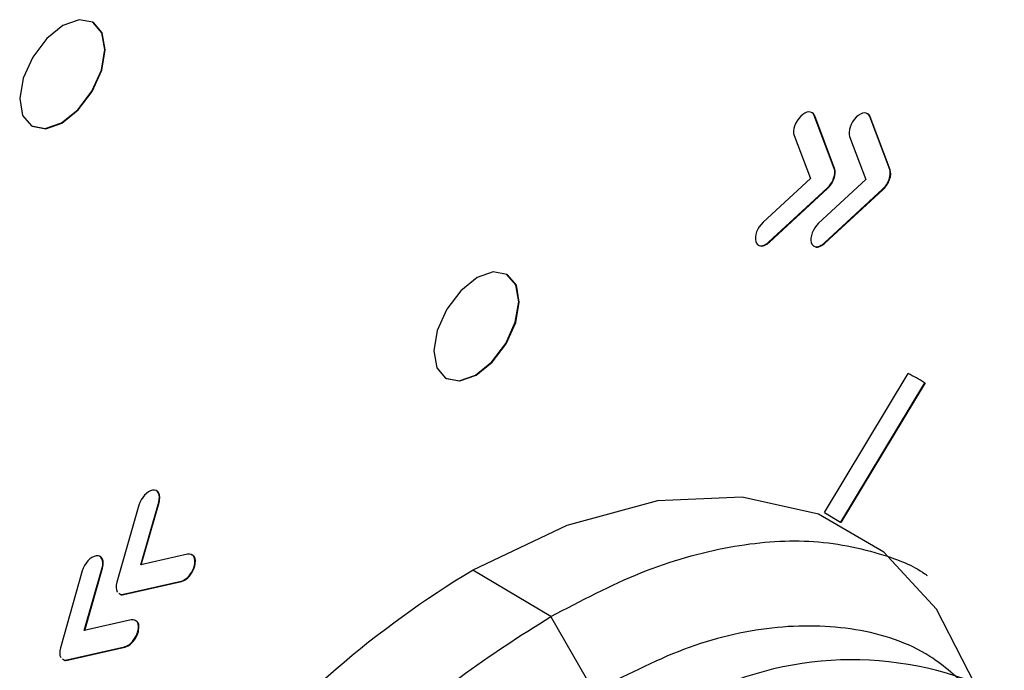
# Model space of a CAD drawing. Header units: millimetres. Extents: x 25 to 1229, y -261 to 1180.
# Tile 43 of 224: x 803 to 820, y 34 to 44. Entities that reach past the tile are written whole.
import ezdxf

# ---------------------------------------------------------------- set-up
doc = ezdxf.new("R2010")
doc.units = ezdxf.units.MM

msp = doc.modelspace()

# ---------------------------------------------------------------- linework, layer by layer
at = {"color": 7, "linetype": 'Continuous', "lineweight": 25}
for p, q in [((804.605, 44.335), (804.598, 44.339)), ((816.905, 41.913), (816.574, 42.791)), ((816.574, 42.791), (816.581, 42.787)), ((816.912, 41.909), (816.581, 42.787)), ((817.827, 41.896), (817.495, 42.774)), ((817.495, 42.774), (817.502, 42.77)), ((817.834, 41.892), (817.502, 42.77)), ((803.572, 42.622), (803.579, 42.618)), ((804.073, 42.671), (804.08, 42.667)), ((816.24, 42.459), (816.51, 41.745)), ((817.161, 42.443), (817.431, 41.727)), ((816.905, 41.913), (816.912, 41.909)), ((817.827, 41.896), (817.834, 41.892)), ((816.51, 41.745), (815.723, 41.018)), ((817.431, 41.727), (816.645, 41.001)), ((816.895, 41.749), (816.902, 41.745)), ((817.817, 41.731), (817.824, 41.727)), ((815.821, 40.691), (816.787, 41.584)), ((815.828, 40.687), (816.794, 41.58)), ((816.742, 40.674), (817.709, 41.566)), ((816.75, 40.669), (817.716, 41.562)), ((816.787, 41.584), (816.794, 41.58)), ((817.709, 41.566), (817.716, 41.562)), ((815.769, 40.652), (815.776, 40.647)), ((815.821, 40.691), (815.828, 40.687)), ((816.69, 40.635), (816.697, 40.631)), ((816.742, 40.674), (816.75, 40.669)), ((811.481, 40.143), (811.474, 40.147)), ((810.448, 38.431), (810.455, 38.426)), ((810.949, 38.48), (810.956, 38.475)), ((816.742, 36.198), (818.134, 38.507)), ((818.406, 38.352), (817.008, 36.035)), ((818.413, 38.348), (817.015, 36.03)), ((818.374, 38.372), (818.367, 38.376)), ((818.406, 38.352), (818.413, 38.348)), ((805.356, 36.316), (804.992, 35.036)), ((805.389, 35.325), (805.686, 36.367)), ((805.398, 35.327), (805.693, 36.363)), ((805.686, 36.367), (805.693, 36.363)), ((816.742, 36.198), (817.008, 36.035)), ((817.008, 36.035), (817.015, 36.03)), ((806.167, 35.501), (805.389, 35.325)), ((804.418, 35.225), (804.053, 33.945)), ((804.451, 34.234), (804.748, 35.276)), ((804.46, 34.236), (804.755, 35.272)), ((804.748, 35.276), (804.755, 35.272)), ((806.281, 35.316), (806.288, 35.312)), ((812.197, 34.467), (810.906, 35.238)), ((805.102, 34.838), (806.058, 35.054)), ((805.109, 34.834), (806.065, 35.05)), ((806.058, 35.054), (806.065, 35.05)), ((806.109, 35.075), (806.116, 35.071)), ((804.997, 34.88), (805.003, 34.875)), ((805.102, 34.838), (805.109, 34.834)), ((805.229, 34.41), (804.451, 34.234)), ((812.918, 33.219), (812.197, 34.467)), ((805.342, 34.225), (805.349, 34.221)), ((804.163, 33.747), (805.119, 33.964)), ((804.17, 33.743), (805.126, 33.959)), ((805.119, 33.964), (805.126, 33.959)), ((805.171, 33.985), (805.178, 33.981)), ((804.163, 33.747), (804.17, 33.743))]:
    msp.add_line(p, q, dxfattribs=at)
at = {"color": 7, "linetype": 'Continuous', "lineweight": 25, "flags": 128}
for points in [[(804.073, 42.671), (804.344, 42.889), (804.576, 43.197), (804.734, 43.548), (804.792, 43.888), (804.743, 44.167), (804.594, 44.341), (804.367, 44.384), (804.097, 44.29)], [(804.08, 42.667), (804.351, 42.885), (804.583, 43.192), (804.741, 43.543), (804.799, 43.884), (804.75, 44.163), (804.605, 44.335)], [(804.097, 44.29), (803.826, 44.072), (803.594, 43.764), (803.436, 43.413), (803.378, 43.072), (803.427, 42.793), (803.576, 42.619), (803.803, 42.576), (804.073, 42.671)], [(803.579, 42.618), (803.583, 42.615), (803.81, 42.572), (804.08, 42.667)], [(810.973, 40.098), (810.702, 39.88), (810.47, 39.573), (810.312, 39.222), (810.254, 38.881), (810.303, 38.602), (810.452, 38.428), (810.679, 38.385), (810.949, 38.48)], [(810.949, 38.48), (811.22, 38.698), (811.452, 39.005), (811.609, 39.356), (811.668, 39.697), (811.619, 39.976), (811.47, 40.15), (811.243, 40.193), (810.973, 40.098)], [(810.956, 38.475), (811.227, 38.693), (811.459, 39.001), (811.617, 39.352), (811.675, 39.693), (811.626, 39.972), (811.481, 40.143)], [(810.455, 38.426), (810.459, 38.424), (810.686, 38.381), (810.956, 38.475)], [(810.593, 14.682), (812.155, 15.739), (813.674, 17.075), (815.104, 18.651), (816.402, 20.419), (817.528, 22.325), (818.448, 24.311), (819.135, 26.317), (819.566, 28.281), (819.73, 30.144), (819.621, 31.85), (819.242, 33.347), (818.605, 34.589), (817.73, 35.538), (816.642, 36.166), (815.375, 36.453), (813.968, 36.392), (812.463, 35.982), (810.906, 35.238)]]:
    msp.add_lwpolyline(points, dxfattribs=at)
at = {"color": 7, "linetype": 'Continuous', "lineweight": 25}
for centre, radius, start, end in [((815.915, 34.272), 4.78, 58.602, 62.3503), ((819.527, 20.917), 16.715, 121.0464, 140.3172), ((817.199, 28.134), 5.615, 68.7375, 121.6657)]:
    msp.add_arc(centre, radius, start, end, dxfattribs=at)
for points in [[(816.574, 42.791), (816.541, 42.877), (816.44, 42.871), (816.348, 42.78)], [(817.495, 42.774), (817.463, 42.86), (817.362, 42.854), (817.27, 42.763)], [(816.348, 42.78), (816.256, 42.688), (816.207, 42.545), (816.24, 42.459)], [(817.27, 42.763), (817.178, 42.671), (817.129, 42.528), (817.161, 42.443)], [(816.895, 41.749), (816.918, 41.811), (816.921, 41.871), (816.905, 41.913)], [(816.902, 41.745), (816.925, 41.807), (816.928, 41.866), (816.912, 41.909)], [(817.817, 41.731), (817.839, 41.794), (817.843, 41.853), (817.827, 41.896)], [(817.824, 41.727), (817.846, 41.789), (817.85, 41.849), (817.834, 41.892)], [(816.787, 41.584), (816.834, 41.627), (816.873, 41.686), (816.895, 41.749)], [(816.794, 41.58), (816.841, 41.622), (816.88, 41.682), (816.902, 41.745)], [(817.709, 41.566), (817.755, 41.609), (817.794, 41.669), (817.817, 41.731)], [(817.716, 41.562), (817.762, 41.605), (817.801, 41.665), (817.824, 41.727)], [(815.723, 41.018), (815.629, 40.931), (815.575, 40.787), (815.602, 40.697)], [(816.645, 41.001), (816.551, 40.914), (816.497, 40.771), (816.523, 40.68)], [(815.602, 40.697), (815.624, 40.624), (815.693, 40.608), (815.769, 40.652)], [(815.769, 40.652), (815.786, 40.661), (815.804, 40.675), (815.821, 40.691)], [(815.776, 40.647), (815.793, 40.657), (815.811, 40.67), (815.828, 40.687)], [(816.523, 40.68), (816.546, 40.606), (816.615, 40.591), (816.69, 40.635)], [(816.69, 40.635), (816.707, 40.645), (816.725, 40.658), (816.742, 40.674)], [(816.697, 40.631), (816.714, 40.64), (816.732, 40.653), (816.75, 40.669)], [(805.585, 36.567), (805.494, 36.552), (805.392, 36.44), (805.356, 36.316)], [(805.686, 36.367), (805.722, 36.491), (805.676, 36.581), (805.585, 36.567)], [(804.748, 35.276), (804.783, 35.401), (804.738, 35.49), (804.647, 35.476)], [(806.281, 35.316), (806.311, 35.439), (806.26, 35.522), (806.167, 35.501)], [(804.647, 35.476), (804.556, 35.462), (804.454, 35.35), (804.418, 35.225)], [(806.109, 35.075), (806.185, 35.119), (806.256, 35.215), (806.281, 35.316)], [(806.116, 35.071), (806.192, 35.115), (806.263, 35.211), (806.288, 35.312)], [(804.992, 35.036), (804.974, 34.974), (804.976, 34.917), (804.997, 34.88)], [(806.058, 35.054), (806.075, 35.058), (806.092, 35.065), (806.109, 35.075)], [(806.065, 35.05), (806.082, 35.054), (806.099, 35.061), (806.116, 35.071)], [(805.342, 34.225), (805.372, 34.349), (805.322, 34.431), (805.229, 34.41)], [(805.171, 33.985), (805.247, 34.029), (805.318, 34.125), (805.342, 34.225)], [(805.178, 33.981), (805.254, 34.024), (805.325, 34.12), (805.349, 34.221)], [(804.053, 33.945), (804.036, 33.883), (804.038, 33.826), (804.059, 33.789)], [(805.119, 33.964), (805.136, 33.968), (805.154, 33.975), (805.171, 33.985)], [(805.126, 33.959), (805.144, 33.963), (805.161, 33.971), (805.178, 33.981)]]:
    msp.add_open_spline(points, degree=3, dxfattribs=at)
for points, knots in [([(816.581, 42.787), (816.57, 42.81), (816.558, 42.837), (816.531, 42.839), (816.527, 42.839)], [0, 0, 0, 0, 0.846757, 1, 1, 1, 1]), ([(817.502, 42.77), (817.492, 42.793), (817.479, 42.82), (817.452, 42.822), (817.448, 42.822)], [0, 0, 0, 0, 0.844016, 1, 1, 1, 1]), ([(815.641, 40.643), (815.654, 40.635), (815.679, 40.62), (815.727, 40.624), (815.76, 40.64), (815.776, 40.647)], [0, 0, 0, 0, 0.369712, 0.682823, 1, 1, 1, 1]), ([(816.562, 40.626), (816.576, 40.618), (816.6, 40.603), (816.649, 40.607), (816.681, 40.623), (816.697, 40.631)], [0, 0, 0, 0, 0.370925, 0.683331, 1, 1, 1, 1]), ([(805.693, 36.363), (805.7, 36.396), (805.712, 36.461), (805.688, 36.525), (805.661, 36.556), (805.643, 36.558), (805.642, 36.558)], [0, 0, 0, 0, 0.359299, 0.70706, 0.982688, 1, 1, 1, 1]), ([(812.197, 34.467), (812.7, 34.73), (813.714, 35.262), (815.161, 35.665), (816.529, 35.777), (817.59, 35.558), (818.223, 35.315), (818.436, 35.159), (818.449, 35.149)], [0, 0, 0, 0, 0.211991, 0.427805, 0.636564, 0.855611, 0.991057, 1, 1, 1, 1]), ([(806.288, 35.312), (806.293, 35.344), (806.302, 35.408), (806.277, 35.471), (806.246, 35.487), (806.233, 35.493)], [0, 0, 0, 0, 0.376877, 0.741778, 1, 1, 1, 1]), ([(804.755, 35.272), (804.761, 35.305), (804.774, 35.371), (804.749, 35.435), (804.723, 35.465), (804.705, 35.467), (804.704, 35.467)], [0, 0, 0, 0, 0.360156, 0.708458, 0.984251, 1, 1, 1, 1]), ([(805.025, 34.856), (805.032, 34.849), (805.05, 34.83), (805.081, 34.835), (805.102, 34.838)], [0, 0, 0, 0, 0.3501136, 1, 1, 1, 1]), ([(805.032, 34.852), (805.039, 34.845), (805.057, 34.825), (805.088, 34.83), (805.109, 34.834)], [0, 0, 0, 0, 0.350114, 1, 1, 1, 1]), ([(805.349, 34.221), (805.354, 34.253), (805.364, 34.317), (805.339, 34.38), (805.308, 34.396), (805.295, 34.403)], [0, 0, 0, 0, 0.377882, 0.742806, 1, 1, 1, 1]), ([(807.922, 30.841), (808.336, 31.294), (809.223, 32.265), (810.674, 33.504), (811.693, 34.148), (812.197, 34.467)], [0, 0, 0, 0, 0.305991, 0.656093, 1, 1, 1, 1]), ([(819.163, 33.255), (818.949, 33.452), (818.412, 33.947), (817.294, 34.308), (815.905, 34.34), (814.427, 33.997), (813.416, 33.476), (812.918, 33.219)], [0, 0, 0, 0, 0.146591, 0.368693, 0.584961, 0.795396, 1, 1, 1, 1]), ([(804.087, 33.765), (804.094, 33.758), (804.112, 33.739), (804.143, 33.744), (804.163, 33.747)], [0, 0, 0, 0, 0.35005, 1, 1, 1, 1]), ([(804.094, 33.761), (804.101, 33.754), (804.119, 33.734), (804.15, 33.739), (804.17, 33.743)], [0, 0, 0, 0, 0.3500497, 1, 1, 1, 1])]:
    msp.add_open_spline(points, degree=3, knots=knots, dxfattribs=at)

doc.saveas('drawing.dxf')
